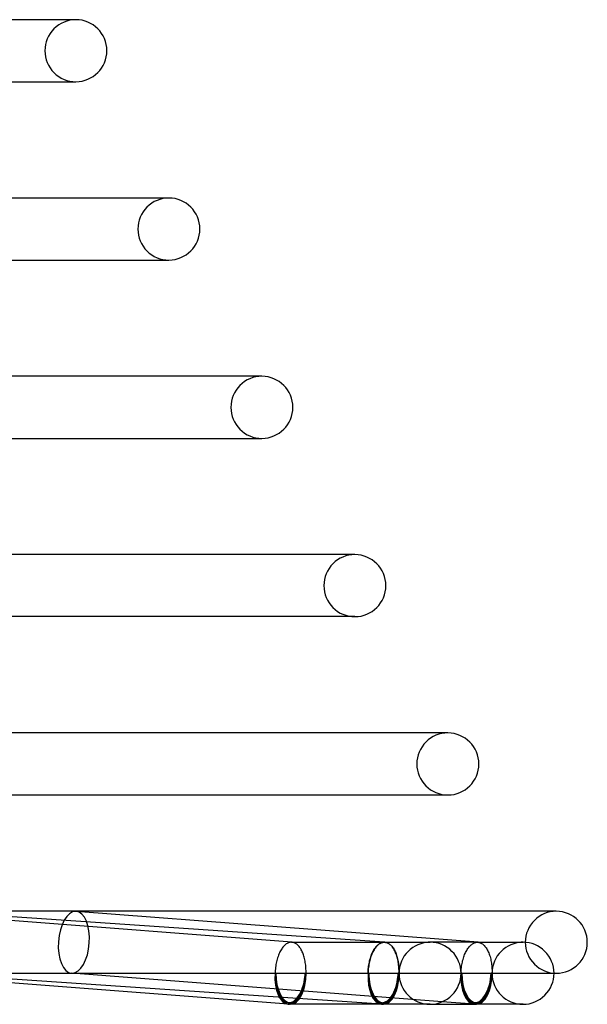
# Model space of a CAD drawing. Header units: millimetres. Extents: x -305 to 305, y -2 to 230.
# Tile 60 of 63: x 268 to 305, y -2 to 61. Entities that reach past the tile are written whole.
import ezdxf

# ---------------------------------------------------------------- set-up
doc = ezdxf.new("R2010")
doc.units = ezdxf.units.MM
doc.layers.add('HIDDEN', color=7, linetype='Continuous')
doc.layers.add('THICK', color=7, linetype='Continuous')

msp = doc.modelspace()

# ---------------------------------------------------------------- linework, layer by layer
at = {"layer": 'HIDDEN'}
for p, q in [((272, 61.5), (271.857, 61.5)), ((278, 50), (277.854, 50)), ((283.852, 34.5), (284, 34.5)), ((297.947, 1.999), (272.023, 3.994)), ((303, 4), (302.838, 4)), ((285.915, 2), (285.908, 2)), ((285.921, 2), (285.915, 2)), ((285.927, 2), (285.921, 2)), ((285.934, 1.999), (285.927, 2)), ((285.946, 1.999), (285.927, 2)), ((285.94, 1.999), (285.934, 1.999)), ((285.946, 1.999), (285.94, 1.999)), ((285.991, 1.993), (285.946, 1.999)), ((286.035, 1.984), (285.991, 1.993)), ((286.079, 1.97), (286.035, 1.984)), ((286.123, 1.953), (286.079, 1.97)), ((286.165, 1.931), (286.123, 1.953)), ((286.208, 1.906), (286.165, 1.931)), ((286.249, 1.876), (286.208, 1.906)), ((291.619, 1.919), (291.573, 1.89)), ((291.58, 1.896), (291.625, 1.924)), ((291.665, 1.944), (291.619, 1.919)), ((291.625, 1.924), (291.67, 1.947)), ((291.712, 1.964), (291.665, 1.944)), ((291.67, 1.947), (291.716, 1.966)), ((291.759, 1.98), (291.712, 1.964)), ((291.716, 1.966), (291.762, 1.981)), ((291.807, 1.991), (291.759, 1.98)), ((291.762, 1.981), (291.808, 1.991)), ((291.854, 1.998), (291.807, 1.991)), ((291.808, 1.991), (291.855, 1.998)), ((291.901, 2), (291.854, 1.998)), ((291.855, 1.998), (291.901, 2)), ((291.901, 2), (291.907, 2)), ((291.907, 2), (291.901, 2)), ((291.907, 2), (291.913, 2)), ((291.913, 2), (291.907, 2)), ((291.913, 2), (291.919, 2)), ((291.918, 2), (291.913, 2)), ((291.924, 2), (291.918, 2)), ((291.935, 1.999), (291.918, 2)), ((291.919, 2), (291.925, 1.999)), ((291.929, 1.999), (291.924, 2)), ((291.925, 1.999), (291.93, 1.999)), ((291.935, 1.999), (291.929, 1.999)), ((291.93, 1.999), (291.936, 1.999)), ((291.936, 1.999), (291.984, 1.993)), ((291.981, 1.994), (291.936, 1.999)), ((292.026, 1.984), (291.981, 1.994)), ((291.984, 1.993), (292.032, 1.983)), ((292.07, 1.971), (292.026, 1.984)), ((292.032, 1.983), (292.079, 1.968)), ((292.113, 1.954), (292.07, 1.971)), ((292.079, 1.968), (292.125, 1.949)), ((292.156, 1.932), (292.113, 1.954)), ((292.125, 1.949), (292.172, 1.925)), ((292.199, 1.907), (292.156, 1.932)), ((292.172, 1.925), (292.217, 1.897)), ((292.241, 1.878), (292.199, 1.907)), ((294.851, 2), (294.735, 2)), ((297.908, 2), (294.851, 2)), ((297.586, 1.896), (297.631, 1.924)), ((297.631, 1.924), (297.677, 1.947)), ((297.677, 1.947), (297.722, 1.966)), ((297.722, 1.966), (297.769, 1.981)), ((297.769, 1.981), (297.815, 1.991)), ((297.815, 1.991), (297.862, 1.998)), ((297.862, 1.998), (297.908, 2)), ((297.908, 2), (297.915, 2)), ((297.908, 2), (300.851, 2)), ((297.915, 2), (297.921, 2)), ((297.921, 2), (297.928, 2)), ((297.928, 2), (297.934, 1.999)), ((297.934, 1.999), (297.941, 1.999)), ((297.941, 1.999), (297.947, 1.998)), ((297.947, 1.998), (297.995, 1.992)), ((297.995, 1.992), (298.043, 1.982)), ((298.043, 1.982), (298.09, 1.967)), ((298.09, 1.967), (298.136, 1.947)), ((298.136, 1.947), (298.182, 1.923)), ((298.182, 1.923), (298.227, 1.894)), ((300.851, 2), (300.735, 2)), ((286.29, 1.843), (286.249, 1.876)), ((286.33, 1.806), (286.29, 1.843)), ((286.369, 1.766), (286.33, 1.806)), ((286.407, 1.722), (286.369, 1.766)), ((286.444, 1.674), (286.407, 1.722)), ((286.479, 1.623), (286.444, 1.674)), ((286.513, 1.569), (286.479, 1.623)), ((286.546, 1.511), (286.513, 1.569)), ((286.578, 1.451), (286.546, 1.511)), ((286.608, 1.387), (286.578, 1.451)), ((286.637, 1.321), (286.608, 1.387)), ((286.664, 1.252), (286.637, 1.321)), ((291.081, 1.206), (291.111, 1.278)), ((291.13, 1.31), (291.098, 1.236)), ((291.111, 1.278), (291.144, 1.348)), ((291.164, 1.38), (291.13, 1.31)), ((291.144, 1.348), (291.177, 1.415)), ((291.199, 1.447), (291.164, 1.38)), ((291.177, 1.415), (291.212, 1.478)), ((291.236, 1.512), (291.199, 1.447)), ((291.212, 1.478), (291.249, 1.539)), ((291.274, 1.572), (291.236, 1.512)), ((291.249, 1.539), (291.286, 1.596)), ((291.314, 1.629), (291.274, 1.572)), ((291.286, 1.596), (291.325, 1.65)), ((291.355, 1.683), (291.314, 1.629)), ((291.325, 1.65), (291.365, 1.701)), ((291.396, 1.732), (291.355, 1.683)), ((291.365, 1.701), (291.406, 1.747)), ((291.439, 1.778), (291.396, 1.732)), ((291.406, 1.747), (291.449, 1.79)), ((291.483, 1.819), (291.439, 1.778)), ((291.449, 1.79), (291.492, 1.83)), ((291.528, 1.857), (291.483, 1.819)), ((291.492, 1.83), (291.535, 1.865)), ((291.573, 1.89), (291.528, 1.857)), ((291.535, 1.865), (291.58, 1.896)), ((292.217, 1.897), (292.261, 1.864)), ((292.282, 1.845), (292.241, 1.878)), ((292.261, 1.864), (292.305, 1.827)), ((292.322, 1.809), (292.282, 1.845)), ((292.305, 1.827), (292.347, 1.786)), ((292.361, 1.768), (292.322, 1.809)), ((292.347, 1.786), (292.389, 1.741)), ((292.399, 1.724), (292.361, 1.768)), ((292.389, 1.741), (292.429, 1.692)), ((292.437, 1.676), (292.399, 1.724)), ((292.429, 1.692), (292.467, 1.639)), ((292.472, 1.626), (292.437, 1.676)), ((292.467, 1.639), (292.505, 1.582)), ((292.507, 1.571), (292.472, 1.626)), ((292.505, 1.582), (292.54, 1.521)), ((292.54, 1.514), (292.507, 1.571)), ((292.54, 1.521), (292.575, 1.457)), ((292.572, 1.453), (292.54, 1.514)), ((292.603, 1.39), (292.572, 1.453)), ((292.575, 1.457), (292.607, 1.389)), ((292.632, 1.323), (292.603, 1.39)), ((292.607, 1.389), (292.638, 1.319)), ((292.659, 1.254), (292.632, 1.323)), ((292.638, 1.319), (292.667, 1.245)), ((297.085, 1.205), (297.115, 1.278)), ((297.115, 1.278), (297.148, 1.348)), ((297.148, 1.348), (297.182, 1.415)), ((297.182, 1.415), (297.217, 1.478)), ((297.217, 1.478), (297.254, 1.539)), ((297.254, 1.539), (297.291, 1.596)), ((297.291, 1.596), (297.331, 1.65)), ((297.331, 1.65), (297.371, 1.701)), ((297.371, 1.701), (297.412, 1.747)), ((297.412, 1.747), (297.454, 1.79)), ((297.454, 1.79), (297.498, 1.83)), ((297.498, 1.83), (297.541, 1.865)), ((297.541, 1.865), (297.586, 1.896)), ((298.227, 1.894), (298.271, 1.862)), ((298.271, 1.862), (298.314, 1.824)), ((298.314, 1.824), (298.357, 1.783)), ((298.357, 1.783), (298.397, 1.738)), ((298.397, 1.738), (298.437, 1.689)), ((298.437, 1.689), (298.475, 1.635)), ((298.475, 1.635), (298.512, 1.578)), ((298.512, 1.578), (298.548, 1.518)), ((298.548, 1.518), (298.581, 1.454)), ((298.581, 1.454), (298.613, 1.386)), ((298.613, 1.386), (298.644, 1.316)), ((298.644, 1.316), (298.672, 1.242)), ((286.689, 1.18), (286.664, 1.252)), ((286.713, 1.106), (286.689, 1.18)), ((286.735, 1.03), (286.713, 1.106)), ((286.755, 0.952), (286.735, 1.03)), ((286.773, 0.872), (286.755, 0.952)), ((286.79, 0.79), (286.773, 0.872)), ((286.805, 0.706), (286.79, 0.79)), ((286.817, 0.621), (286.805, 0.706)), ((290.901, 0.548), (290.917, 0.636)), ((290.923, 0.654), (290.906, 0.564)), ((290.917, 0.636), (290.935, 0.723)), ((290.942, 0.743), (290.923, 0.654)), ((290.935, 0.723), (290.955, 0.808)), ((290.964, 0.831), (290.942, 0.743)), ((290.955, 0.808), (290.976, 0.892)), ((290.987, 0.917), (290.964, 0.831)), ((290.976, 0.892), (291, 0.974)), ((291.012, 1), (290.987, 0.917)), ((291, 0.974), (291.025, 1.053)), ((291.039, 1.082), (291.012, 1)), ((291.025, 1.053), (291.052, 1.131)), ((291.067, 1.16), (291.039, 1.082)), ((291.052, 1.131), (291.081, 1.206)), ((291.098, 1.236), (291.067, 1.16)), ((292.685, 1.183), (292.659, 1.254)), ((292.667, 1.245), (292.693, 1.169)), ((292.709, 1.109), (292.685, 1.183)), ((292.693, 1.169), (292.718, 1.09)), ((292.731, 1.032), (292.709, 1.109)), ((292.718, 1.09), (292.741, 1.008)), ((292.752, 0.954), (292.731, 1.032)), ((292.741, 1.008), (292.762, 0.924)), ((292.77, 0.874), (292.752, 0.954)), ((292.762, 0.924), (292.781, 0.838)), ((292.787, 0.792), (292.77, 0.874)), ((292.781, 0.838), (292.798, 0.749)), ((292.802, 0.708), (292.787, 0.792)), ((292.798, 0.749), (292.813, 0.66)), ((292.815, 0.622), (292.802, 0.708)), ((292.813, 0.66), (292.825, 0.568)), ((296.903, 0.548), (296.919, 0.636)), ((296.919, 0.636), (296.937, 0.723)), ((296.937, 0.723), (296.957, 0.808)), ((296.957, 0.808), (296.979, 0.892)), ((296.979, 0.892), (297.003, 0.974)), ((297.003, 0.974), (297.028, 1.053)), ((297.028, 1.053), (297.056, 1.131)), ((297.056, 1.131), (297.085, 1.205)), ((298.672, 1.242), (298.699, 1.166)), ((298.699, 1.166), (298.723, 1.087)), ((298.723, 1.087), (298.746, 1.005)), ((298.746, 1.005), (298.766, 0.921)), ((298.766, 0.921), (298.785, 0.835)), ((298.785, 0.835), (298.801, 0.747)), ((298.801, 0.747), (298.815, 0.658)), ((298.815, 0.658), (298.827, 0.567)), ((291.715, -1.995), (262.329, 0.001)), ((295.644, -1.836), (271.716, 0.006)), ((286.828, 0.535), (286.817, 0.621)), ((286.837, 0.447), (286.828, 0.535)), ((286.844, 0.359), (286.837, 0.447)), ((286.848, 0.27), (286.844, 0.359)), ((286.851, 0.18), (286.848, 0.27)), ((286.852, 0.09), (286.851, 0.18)), ((286.851, 0), (286.852, 0.09)), ((290.854, 0.095), (290.851, 0)), ((290.851, 0), (290.854, 0.093)), ((290.86, 0.191), (290.854, 0.095)), ((290.854, 0.093), (290.859, 0.185)), ((290.859, 0.185), (290.867, 0.277)), ((290.869, 0.285), (290.86, 0.191)), ((290.867, 0.277), (290.876, 0.368)), ((290.879, 0.379), (290.869, 0.285)), ((290.876, 0.368), (290.888, 0.458)), ((290.892, 0.472), (290.879, 0.379)), ((290.888, 0.458), (290.901, 0.548)), ((290.906, 0.564), (290.892, 0.472)), ((292.826, 0.536), (292.815, 0.622)), ((292.825, 0.568), (292.835, 0.476)), ((292.835, 0.448), (292.826, 0.536)), ((292.835, 0.476), (292.843, 0.382)), ((292.842, 0.36), (292.835, 0.448)), ((292.848, 0.271), (292.842, 0.36)), ((292.843, 0.382), (292.848, 0.288)), ((292.848, 0.288), (292.851, 0.192)), ((292.851, 0.181), (292.848, 0.271)), ((292.851, 0.192), (292.852, 0.096)), ((292.852, 0.091), (292.851, 0.181)), ((292.852, 0.096), (292.851, 0)), ((292.851, 0), (292.852, 0.091)), ((296.851, 0), (296.854, 0.093)), ((296.854, 0.093), (296.86, 0.185)), ((296.86, 0.185), (296.867, 0.277)), ((296.867, 0.277), (296.877, 0.368)), ((296.877, 0.368), (296.889, 0.458)), ((296.889, 0.458), (296.903, 0.548)), ((298.827, 0.567), (298.837, 0.474)), ((298.837, 0.474), (298.844, 0.381)), ((298.844, 0.381), (298.849, 0.287)), ((298.849, 0.287), (298.852, 0.192)), ((298.852, 0.096), (298.851, 0)), ((298.852, 0.192), (298.852, 0.096)), ((262.464, 0), (284.851, 0)), ((284.851, 0), (284.901, 0)), ((284.901, 0), (286.801, 0)), ((286.801, 0), (286.851, 0)), ((286.851, 0), (290.851, 0)), ((290.851, 0), (290.901, 0)), ((290.901, 0), (290.851, 0)), ((290.901, 0), (292.801, 0)), ((292.801, 0), (292.851, 0)), ((292.851, 0), (292.801, 0)), ((292.851, 0), (296.851, 0)), ((296.901, 0), (296.851, 0)), ((298.851, 0), (298.801, 0)), ((302.838, 0), (303, 0))]:
    msp.add_line(p, q, dxfattribs=at)
for centre, radius, start, end in [((272, 59.5), 2, 89.99998, 180.00002), ((272, 59.5), 2, 180.00002, 270.00002), ((278, 48), 2, 89.99998, 180.00002), ((278, 48), 2, 180.00002, 270.00002), ((284, 36.5), 2, 89.99998, 180.00002), ((284, 36.5), 2, 180.00002, 270.00002), ((290, 25), 2, 89.99998, 180.00002), ((290, 25), 2, 180.00002, 270.00002), ((296, 13.5), 2, 89.99998, 180.00002), ((296, 13.5), 2, 180.00002, 270.00002), ((303, 2), 2, 89.99998, 180.00002), ((294.851, 0), 2, 90.00015, 180.00002), ((300.851, 0), 2, 90.00015, 180.00002), ((300.851, 0), 2, 0, 90.00015), ((303, 2), 2, 180.00002, 270.00002), ((294.851, 0), 2, 180.00002, 269.99985), ((300.851, 0), 2, 180.00002, 269.99985), ((285.851, 0), 1.9, 265.59839, 269.99985), ((291.851, 0), 1.9, 266.11422, 269.99985), ((297.851, 0), 1.9, 265.59839, 269.99985)]:
    msp.add_arc(centre, radius, start, end, dxfattribs=at)
for centre, major_axis, ratio, start_param, end_param in [((271.87, 2), (0.154, 1.994), 0.498893, 0.038386, 3.141593), ((271.87, 2), (0.154, 1.994), 0.498893, -3.103207, 0), ((271.87, 2), (0.154, 1.994), 0.498893, 0, 0.038386), ((271.87, 2), (0.154, 1.994), 0.498893, -3.141593, -3.103207), ((285.851, 0), (0, -1.9), 0.5, -1.570796, 0), ((285.851, 0), (0, -2), 0.5, 0, 1.570796), ((291.851, 0), (-0.136, -1.995), 0.499137, -1.536906, 0), ((291.851, 0), (-0.136, -1.995), 0.499137, -1.536906, 0), ((291.851, 0), (0.129, 1.896), 0.499137, 1.604687, 3.141593), ((291.851, 0), (0.129, 1.896), 0.499137, 1.604687, 3.141593), ((291.851, 0), (0, 1.9), 0.5, 1.570796, 3.141593), ((291.851, 0), (0, 1.9), 0.5, 1.570796, 3.141593), ((291.851, 0), (0.129, 1.896), 0.499137, -3.141593, -1.536906), ((291.851, 0), (0.129, 1.896), 0.499137, -3.141593, -1.536906), ((291.851, 0), (-0.136, -1.995), 0.499137, 0.03389, 1.604687), ((291.851, 0), (0, 1.9), 0.5, -3.141593, -1.570796), ((291.851, 0), (0, -2), 0.5, 0, 1.570796), ((291.851, 0), (0, 1.9), 0.5, 3.141593, 4.712389), ((297.851, 0), (-0.154, -1.994), 0.498893, -1.53241, 0), ((297.851, 0), (0, -2), 0.5, -1.570796, -0.076825), ((297.851, 0), (0, -1.9), 0.5, 1.018565, 1.570796), ((285.851, 0), (-0.146, -1.894), 0.498893, -1.53241, -0.954922), ((285.851, 0), (-0.146, -1.894), 0.498893, 0, 1.609182), ((285.851, 0), (-0.154, -1.994), 0.498893, 0.076775, 1.609182), ((285.851, 0), (0, -1.9), 0.5, 0, 1.570796), ((291.851, 0), (0, -2), 0.5, -1.570796, 0), ((291.851, 0), (0, -2), 0.5, 0, 1.570796), ((297.851, 0), (-0.146, -1.894), 0.498893, -1.53241, 0), ((297.851, 0), (0, -1.9), 0.5, -1.570796, 0), ((297.851, 0), (-0.146, -1.894), 0.498893, 0, 1.609182), ((285.851, 0), (-0.146, -1.894), 0.498893, -0.500564, 0), ((297.851, 0), (0, -1.9), 0.5, 0, 0.475419), ((291.851, 0), (-0.136, -1.995), 0.499137, 0, 0.03389)]:
    msp.add_ellipse(centre, major_axis=major_axis, ratio=ratio, start_param=start_param, end_param=end_param, dxfattribs=at)
at = {"layer": 'THICK'}
for p, q in [((272, 61.5), (236.327, 61.5)), ((238.166, 57.5), (272, 57.5)), ((271.858, 57.5), (272, 57.5)), ((278, 50), (241.615, 50)), ((243.455, 46), (278, 46)), ((277.855, 46), (278, 46)), ((284, 38.5), (246.903, 38.5)), ((284, 38.5), (283.851, 38.5)), ((248.743, 34.5), (284, 34.5)), ((290, 27), (252.191, 27)), ((290, 27), (289.848, 27)), ((290, 23), (254.031, 23)), ((289.849, 23), (290, 23)), ((296, 15.5), (257.48, 15.5)), ((296, 15.5), (295.845, 15.5)), ((259.319, 11.5), (296, 11.5)), ((295.843, 11.5), (296, 11.5)), ((285.927, 2), (260.023, 3.994)), ((291.918, 2), (262.6, 3.991)), ((303, 4), (262.753, 4)), ((285.626, 1.919), (285.579, 1.89)), ((285.672, 1.944), (285.626, 1.919)), ((285.719, 1.964), (285.672, 1.944)), ((285.766, 1.98), (285.719, 1.964)), ((285.813, 1.991), (285.766, 1.98)), ((285.861, 1.998), (285.813, 1.991)), ((285.908, 2), (285.861, 1.998)), ((285.908, 2), (294.851, 2)), ((285.135, 1.31), (285.102, 1.236)), ((285.169, 1.38), (285.135, 1.31)), ((285.204, 1.447), (285.169, 1.38)), ((285.242, 1.511), (285.204, 1.447)), ((285.28, 1.572), (285.242, 1.511)), ((285.32, 1.629), (285.28, 1.572)), ((285.361, 1.683), (285.32, 1.629)), ((285.402, 1.732), (285.361, 1.683)), ((285.445, 1.778), (285.402, 1.732)), ((285.489, 1.819), (285.445, 1.778)), ((285.534, 1.857), (285.489, 1.819)), ((285.579, 1.89), (285.534, 1.857)), ((284.926, 0.654), (284.908, 0.564)), ((284.945, 0.743), (284.926, 0.654)), ((284.966, 0.831), (284.945, 0.743)), ((284.99, 0.917), (284.966, 0.831)), ((285.015, 1), (284.99, 0.917)), ((285.043, 1.081), (285.015, 1)), ((285.072, 1.16), (285.043, 1.081)), ((285.102, 1.236), (285.072, 1.16)), ((285.697, -1.994), (259.716, 0.006)), ((284.855, 0.095), (284.851, 0)), ((284.861, 0.191), (284.855, 0.095)), ((284.87, 0.285), (284.861, 0.191)), ((284.88, 0.379), (284.87, 0.285)), ((284.893, 0.472), (284.88, 0.379)), ((284.908, 0.564), (284.893, 0.472)), ((296.851, 0), (303, 0)), ((297.697, -1.994), (295.644, -1.836)), ((294.851, -2), (285.851, -2)), ((294.735, -2), (294.851, -2)), ((294.851, -2), (297.851, -2)), ((300.851, -2), (297.851, -2)), ((300.735, -2), (300.851, -2))]:
    msp.add_line(p, q, dxfattribs=at)
for centre, start, end in [((272, 59.5), 0, 89.99998), ((272, 59.5), 270.00002, 0), ((278, 48), 0, 89.99998), ((278, 48), 270.00002, 0), ((284, 36.5), 0, 89.99998), ((284, 36.5), 270.00002, 0), ((290, 25), 0, 89.99998), ((290, 25), 270.00002, 0), ((296, 13.5), 0, 89.99998), ((296, 13.5), 270.00002, 0), ((303, 2), 0, 89.99998), ((294.851, 0), 0, 90.00015), ((303, 2), 270.00002, 0), ((294.851, 0), 269.99985, 0), ((300.851, 0), 269.99985, 0)]:
    msp.add_arc(centre, 2, start, end, dxfattribs=at)
for centre, major_axis, ratio, start_param, end_param in [((285.851, 0), (-0.154, -1.994), 0.498893, -1.53241, 0), ((285.851, 0), (0, -2), 0.5, -1.570796, 0), ((297.851, 0), (0, -2), 0.5, 0, 1.570796), ((297.851, 0), (-0.154, -1.994), 0.498893, 0.038386, 1.609182), ((285.851, 0), (-0.146, -1.894), 0.498893, -0.954922, -0.500564), ((297.851, 0), (0, -1.9), 0.5, 0.475419, 1.018565), ((285.851, 0), (-0.154, -1.994), 0.498893, 0, 0.038386), ((285.851, 0), (-0.154, -1.994), 0.498893, 0.038386, 0.076775), ((297.851, 0), (-0.154, -1.994), 0.498893, 0, 0.038386), ((297.851, 0), (0, -2), 0.5, -0.076825, 0)]:
    msp.add_ellipse(centre, major_axis=major_axis, ratio=ratio, start_param=start_param, end_param=end_param, dxfattribs=at)

doc.saveas('drawing.dxf')
